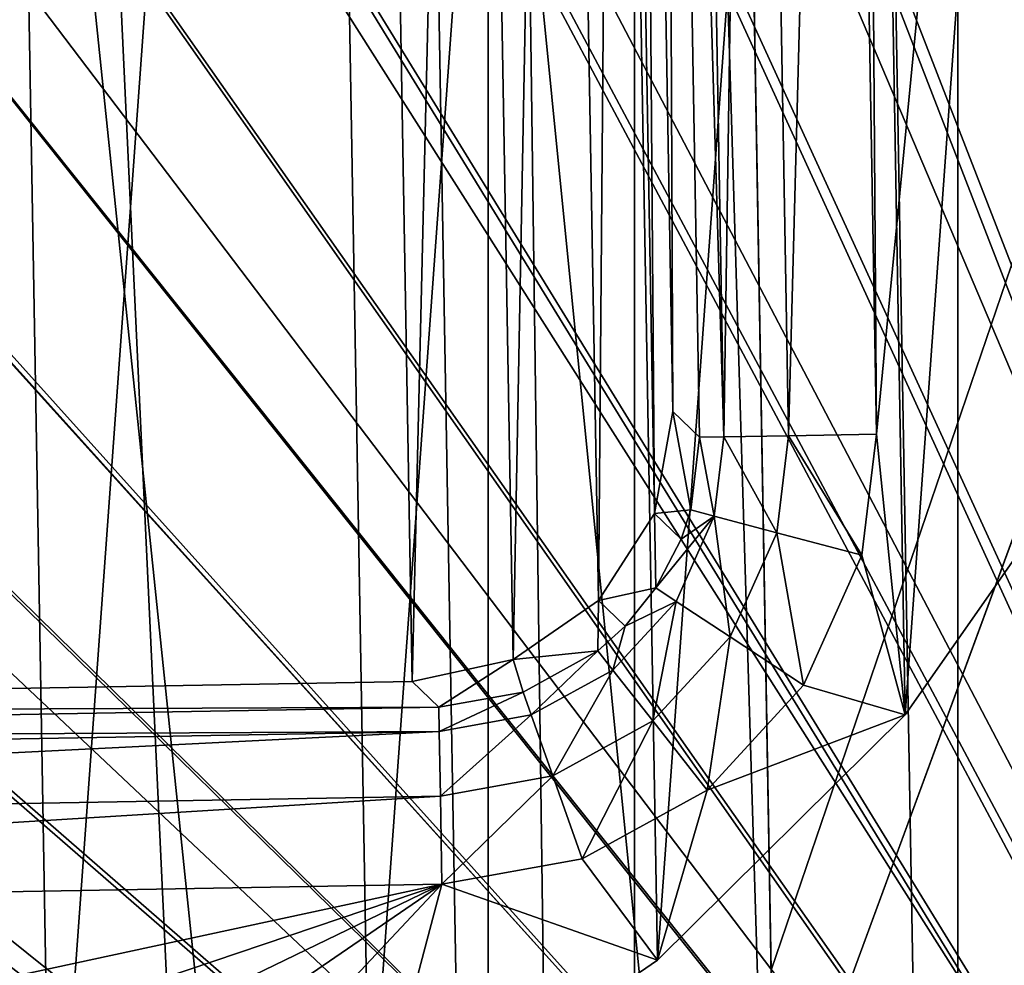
# Model space of a CAD drawing. Header units: millimetres. Extents: x 1 to 57, y -333 to -225.
# Tile 17 of 24: x 32.18 to 37.75, y -273.84 to -268.49. Entities that reach past the tile are written whole.
import ezdxf

# ---------------------------------------------------------------- set-up
doc = ezdxf.new("R2010")
doc.units = ezdxf.units.MM
doc.header["$LTSCALE"] = 25.4
doc.layers.get('0').update_dxf_attribs({"true_color": 0xff5454})

# ---------------------------------------------------------------- blocks, each defined once
blk = doc.blocks.new('PROFILE-MONO-7581-7584-7583.STL#2')
at = {"color": 44, "true_color": 0x92621c}
mesh = blk.add_polyface(dxfattribs=at)
corners = [(28.0672, 56.9686, 92.054), (34.9472, -9.2561, 10.6599), (29.2223, -8.8885, 10.2829), (33.7921, 56.6009, 92.4309)]
mesh.append_faces([[corners[k] for k in face] for face in [(0, 1, 2), (1, 0, 3)]], dxfattribs={"vtx0": -1, "color": 44})
mesh = blk.add_polyface(dxfattribs=at)
corners = [(33.7921, 56.6009, 92.4309), (40.4383, -10.5436, 11.7743), (34.9472, -9.2561, 10.6599), (39.2833, 55.3135, 93.5454)]
mesh.append_faces([[corners[k] for k in face] for face in [(0, 1, 2), (1, 0, 3)]], dxfattribs={"vtx0": -1, "color": 44})
mesh = blk.add_polyface(dxfattribs=at)
corners = [(37.5619, -10.9706, 12.0776), (30.9005, 55.7312, 93.0905), (32.0555, -10.1258, 11.3195), (36.4069, 54.8864, 93.8487)]
mesh.append_faces([[corners[k] for k in face] for face in [(0, 1, 2), (1, 0, 3)]], dxfattribs={"vtx0": -1, "color": 44})
mesh = blk.add_polyface(dxfattribs=at)
corners = [(42.6959, -12.7193, 13.5585), (36.4069, 54.8864, 93.8487), (37.5619, -10.9706, 12.0776), (41.5409, 53.1378, 95.3296)]
mesh.append_faces([[corners[k] for k in face] for face in [(0, 1, 2), (1, 0, 3)]], dxfattribs={"vtx0": -1, "color": 44})
at = {"color": 18, "true_color": 0x000000}
mesh = blk.add_polyface(dxfattribs=at)
corners = [(15.1096, 21.6344, 134.7723), (14.7585, -0.5, 134.7723), (14.7585, 18.5208, 134.7723), (42.7585, -0.5, 134.7723), (16.1454, 24.5915, 134.7723), (17.8139, 27.2437, 134.7723), (20.0311, 29.4576, 134.7723), (22.6857, 31.1221, 134.7723), (25.6444, 32.1535, 134.7723), (28.7585, 32.5, 134.7723), (31.8726, 32.1535, 134.7723), (34.8312, 31.1221, 134.7723), (37.4859, 29.4576, 134.7723), (39.7031, 27.2437, 134.7723), (41.3715, 24.5915, 134.7723), (42.4073, 21.6344, 134.7723), (42.7585, 18.5208, 134.7723)]
mesh.append_faces([[corners[k] for k in face] for face in [(0, 1, 2), (3, 15, 16)]], dxfattribs={"vtx0": -1, "color": 18})
mesh.append_faces([[corners[k] for k in face] for face in [(1, 0, 3)]], dxfattribs={"vtx0": -1, "vtx1": -1, "color": 18})
mesh.append_faces([[corners[k] for k in face] for face in [(3, 0, 4), (3, 4, 5), (3, 5, 6), (3, 6, 7), (3, 7, 8), (3, 8, 9), (3, 9, 10), (3, 10, 11), (3, 11, 12), (3, 12, 13), (3, 13, 14), (3, 14, 15)]], dxfattribs={"vtx0": -1, "vtx2": -1, "color": 18})
mesh = blk.add_polyface(dxfattribs=at)
corners = [(22.6857, -31.1221, 173.4723), (21.8585, 30.6902, 173.4723), (21.8585, -30.6902, 173.4723), (22.6857, 31.1221, 173.4723), (25.6444, -32.1535, 173.4723), (25.6444, 32.1535, 173.4723), (28.7585, -32.5, 173.4723), (28.7585, 32.5, 173.4723), (31.8726, -32.1535, 173.4723), (31.8726, 32.1535, 173.4723), (34.8312, -31.1221, 173.4723), (34.8312, 31.1221, 173.4723), (35.6585, -30.6902, 173.4723), (35.6585, 30.6902, 173.4723)]
mesh.append_faces([[corners[k] for k in face] for face in [(0, 1, 2), (11, 12, 13)]], dxfattribs={"vtx0": -1, "color": 18})
mesh.append_faces([[corners[k] for k in face] for face in [(1, 0, 3), (3, 4, 5), (5, 6, 7), (7, 8, 9), (9, 10, 11)]], dxfattribs={"vtx0": -1, "vtx1": -1, "color": 18})
mesh.append_faces([[corners[k] for k in face] for face in [(3, 0, 4), (5, 4, 6), (7, 6, 8), (9, 8, 10), (11, 10, 12)]], dxfattribs={"vtx0": -1, "vtx2": -1, "color": 18})
mesh = blk.add_polyface(dxfattribs=at)
corners = [(42.4293, -0.1292, 134.7723), (15.1293, 18.5208, 134.7723), (15.1293, -0.1292, 134.7723), (15.3154, 20.7675, 134.7723), (15.8689, 22.9529, 134.7723), (16.7744, 25.0175, 134.7723), (18.0075, 26.9048, 134.7723), (19.5344, 28.5634, 134.7723), (21.3134, 29.9481, 134.7723), (23.2961, 31.0211, 134.7723), (25.4284, 31.7531, 134.7723), (27.6521, 32.1242, 134.7723), (29.9065, 32.1242, 134.7723), (32.1301, 31.7531, 134.7723), (34.2624, 31.0211, 134.7723), (36.2451, 29.9481, 134.7723), (38.0242, 28.5634, 134.7723), (39.551, 26.9048, 134.7723), (40.7841, 25.0175, 134.7723), (41.6897, 22.9529, 134.7723), (42.2431, 20.7675, 134.7723), (42.4293, 18.5208, 134.7723)]
mesh.append_faces([[corners[k] for k in face] for face in [(0, 1, 2), (20, 0, 21)]], dxfattribs={"vtx0": -1, "color": 18})
mesh.append_faces([[corners[k] for k in face] for face in [(1, 0, 3), (3, 0, 4), (4, 0, 5), (5, 0, 6), (6, 0, 7), (7, 0, 8), (8, 0, 9), (9, 0, 10), (10, 0, 11), (11, 0, 12), (12, 0, 13), (13, 0, 14), (14, 0, 15), (15, 0, 16), (16, 0, 17), (17, 0, 18), (18, 0, 19), (19, 0, 20)]], dxfattribs={"vtx0": -1, "vtx1": -1, "color": 18})
mesh = blk.add_polyface(dxfattribs=at)
corners = [(15.4446, 20.746, 127.2723), (15.2602, 0.0017, 127.2723), (15.2602, 18.5208, 127.2723), (42.2984, 0.0017, 127.2723), (15.9927, 22.9104, 127.2723), (16.8896, 24.9552, 127.2723), (18.1108, 26.8244, 127.2723), (19.623, 28.4671, 127.2723), (21.385, 29.8385, 127.2723), (23.3487, 30.9012, 127.2723), (25.4605, 31.6262, 127.2723), (27.6629, 31.9937, 127.2723), (29.8957, 31.9937, 127.2723), (32.098, 31.6262, 127.2723), (34.2098, 30.9012, 127.2723), (36.1735, 29.8385, 127.2723), (37.9355, 28.4671, 127.2723), (39.4477, 26.8244, 127.2723), (40.6689, 24.9552, 127.2723), (41.5658, 22.9104, 127.2723), (42.114, 20.746, 127.2723), (42.2984, 18.5208, 127.2723)]
mesh.append_faces([[corners[k] for k in face] for face in [(0, 1, 2), (3, 20, 21)]], dxfattribs={"vtx0": -1, "color": 18})
mesh.append_faces([[corners[k] for k in face] for face in [(1, 0, 3)]], dxfattribs={"vtx0": -1, "vtx1": -1, "color": 18})
mesh.append_faces([[corners[k] for k in face] for face in [(3, 0, 4), (3, 4, 5), (3, 5, 6), (3, 6, 7), (3, 7, 8), (3, 8, 9), (3, 9, 10), (3, 10, 11), (3, 11, 12), (3, 12, 13), (3, 13, 14), (3, 14, 15), (3, 15, 16), (3, 16, 17), (3, 17, 18), (3, 18, 19), (3, 19, 20)]], dxfattribs={"vtx0": -1, "vtx2": -1, "color": 18})
mesh = blk.add_polyface(dxfattribs=at)
corners = [(37.4859, -29.4576, 163.0223), (35.6585, 30.6902, 163.0223), (35.6585, -30.6902, 163.0223), (37.4859, 29.4576, 163.0223), (39.7031, -27.2437, 163.0223), (39.7031, 27.2437, 163.0223), (41.3715, -24.5915, 163.0223), (41.3715, 24.5915, 163.0223), (42.4073, -21.6344, 163.0223), (42.4073, 21.6344, 163.0223), (42.7585, -18.5208, 163.0223), (42.7585, 18.5208, 163.0223)]
mesh.append_faces([[corners[k] for k in face] for face in [(0, 1, 2), (9, 10, 11)]], dxfattribs={"vtx0": -1, "color": 18})
mesh.append_faces([[corners[k] for k in face] for face in [(1, 0, 3), (3, 4, 5), (5, 6, 7), (7, 8, 9)]], dxfattribs={"vtx0": -1, "vtx1": -1, "color": 18})
mesh.append_faces([[corners[k] for k in face] for face in [(3, 0, 4), (5, 4, 6), (7, 6, 8), (9, 8, 10)]], dxfattribs={"vtx0": -1, "vtx2": -1, "color": 18})
mesh = blk.add_polyface(dxfattribs=at)
corners = [(35.6585, 30.6902, 163.0223), (35.6585, -30.6902, 173.4723), (35.6585, -30.6902, 163.0223), (35.6585, 30.6902, 173.4723)]
mesh.append_faces([[corners[k] for k in face] for face in [(0, 1, 2), (1, 0, 3)]], dxfattribs={"vtx0": -1, "color": 18})
mesh = blk.add_polyface(dxfattribs=at)
corners = [(17.8425, 15.1928, 131.7723), (17.8079, 17.1646, 131.7723), (17.781, 16.1779, 131.7723), (18.126, 19.1108, 131.7723), (18.2286, 13.2589, 131.7723), (18.7864, 20.969, 131.7723), (18.9538, 11.425, 131.7723), (19.7681, 22.6794, 131.7723), (19.9948, 9.7501, 131.7723), (21.0393, 24.187, 131.7723), (21.3182, 8.288, 131.7723), (22.5593, 25.4434, 131.7723), (22.8813, 7.0856, 131.7723), (24.2793, 26.4082, 131.7723), (24.634, 6.1817, 131.7723), (26.1439, 27.0504, 131.7723), (26.52, 5.6053, 131.7723), (28.0931, 27.3494, 131.7723), (28.4785, 5.3749, 131.7723), (30.0645, 27.2955, 131.7723), (30.4467, 5.4979, 131.7723), (31.9945, 26.8904, 131.7723), (32.3614, 5.9704, 131.7723), (33.8212, 26.1473, 131.7723), (34.1609, 6.7771, 131.7723), (35.4858, 25.0899, 131.7723), (35.7874, 7.8922, 131.7723), (36.9349, 23.7523, 131.7723), (37.1887, 9.2798, 131.7723), (38.1218, 22.1774, 131.7723), (38.3197, 10.8954, 131.7723), (39.0085, 20.4159, 131.7723), (39.144, 12.6869, 131.7723), (39.5664, 18.5244, 131.7723), (39.6353, 14.5968, 131.7723), (39.7776, 16.5637, 131.7723)]
mesh.append_faces([[corners[k] for k in face] for face in [(0, 1, 2), (33, 34, 35)]], dxfattribs={"vtx0": -1, "color": 18})
mesh.append_faces([[corners[k] for k in face] for face in [(1, 0, 3), (3, 4, 5), (5, 6, 7), (7, 8, 9), (9, 10, 11), (11, 12, 13), (13, 14, 15), (15, 16, 17), (17, 18, 19), (19, 20, 21), (21, 22, 23), (23, 24, 25), (25, 26, 27), (27, 28, 29), (29, 30, 31), (31, 32, 33)]], dxfattribs={"vtx0": -1, "vtx1": -1, "color": 18})
mesh.append_faces([[corners[k] for k in face] for face in [(3, 0, 4), (5, 4, 6), (7, 6, 8), (9, 8, 10), (11, 10, 12), (13, 12, 14), (15, 14, 16), (17, 16, 18), (19, 18, 20), (21, 20, 22), (23, 22, 24), (25, 24, 26), (27, 26, 28), (29, 28, 30), (31, 30, 32), (33, 32, 34)]], dxfattribs={"vtx0": -1, "vtx2": -1, "color": 18})
mesh = blk.add_polyface(dxfattribs=at)
corners = [(17.8079, 17.1646, 127.2723), (17.8425, 15.1928, 127.2723), (17.781, 16.1779, 127.2723), (18.126, 19.1108, 127.2723), (18.2286, 13.2589, 127.2723), (18.7864, 20.969, 127.2723), (18.9538, 11.425, 127.2723), (19.7681, 22.6794, 127.2723), (19.9948, 9.7501, 127.2723), (20.5331, 21.8755, 127.2723), (20.616, 22.5594, 127.2723), (21.0393, 24.187, 127.2723), (20.9449, 23.2946, 127.2723), (21.4906, 23.887, 127.2723), (22.5593, 25.4434, 127.2723), (22.1962, 24.2752, 127.2723), (22.9888, 24.4189, 127.2723), (24.2793, 26.4082, 127.2723), (34.284, 24.617, 127.2723), (26.1439, 27.0504, 127.2723), (28.0931, 27.3494, 127.2723), (30.0645, 27.2955, 127.2723), (31.9945, 26.8904, 127.2723), (33.8212, 26.1473, 127.2723), (35.4858, 25.0899, 127.2723), (34.9679, 24.534, 127.2723), (35.7031, 24.2051, 127.2723), (36.9349, 23.7523, 127.2723), (36.2955, 23.6595, 127.2723), (36.6837, 22.9538, 127.2723), (36.8274, 22.1613, 127.2723), (37.0255, 10.8661, 127.2723), (38.1218, 22.1774, 127.2723), (37.1887, 9.2798, 127.2723), (38.3197, 10.8954, 127.2723), (39.0085, 20.4159, 127.2723), (39.144, 12.6869, 127.2723), (39.5664, 18.5244, 127.2723), (39.6353, 14.5968, 127.2723), (39.7776, 16.5637, 127.2723), (20.8748, 9.7878, 127.2723), (21.3182, 8.288, 127.2723), (20.7312, 10.5803, 127.2723), (21.263, 9.0821, 127.2723), (21.8555, 8.5365, 127.2723), (22.8813, 7.0856, 127.2723), (22.5906, 8.2075, 127.2723), (23.2745, 8.1246, 127.2723), (24.634, 6.1817, 127.2723), (34.5698, 8.3227, 127.2723), (26.52, 5.6053, 127.2723), (28.4785, 5.3749, 127.2723), (30.4467, 5.4979, 127.2723), (32.3614, 5.9704, 127.2723), (34.1609, 6.7771, 127.2723), (35.7874, 7.8922, 127.2723), (35.3623, 8.4664, 127.2723), (36.068, 8.8546, 127.2723), (36.6136, 9.447, 127.2723), (36.9425, 10.1822, 127.2723)]
mesh.append_faces([[corners[k] for k in face] for face in [(0, 1, 2), (38, 37, 39)]], dxfattribs={"vtx0": -1, "color": 18})
mesh.append_faces([[corners[k] for k in face] for face in [(1, 3, 4), (4, 5, 6), (6, 7, 8), (9, 7, 10), (10, 11, 12), (12, 11, 13), (13, 14, 15), (15, 14, 16), (16, 17, 18), (18, 24, 25), (25, 24, 26), (26, 27, 28), (28, 27, 29), (29, 27, 30), (30, 27, 31), (33, 32, 34), (34, 35, 36), (36, 37, 38), (8, 40, 41), (40, 8, 42), (42, 8, 9), (41, 44, 45), (45, 47, 48), (48, 49, 50), (50, 49, 51), (51, 49, 52), (52, 49, 53), (53, 49, 54), (54, 49, 55), (55, 57, 33)]], dxfattribs={"vtx0": -1, "vtx1": -1, "color": 18})
mesh.append_faces([[corners[k] for k in face] for face in [(8, 7, 9), (31, 32, 33)]], dxfattribs={"vtx0": -1, "vtx1": -1, "vtx2": -1, "color": 18})
mesh.append_faces([[corners[k] for k in face] for face in [(1, 0, 3), (4, 3, 5), (6, 5, 7), (10, 7, 11), (13, 11, 14), (16, 14, 17), (18, 17, 19), (18, 19, 20), (18, 20, 21), (18, 21, 22), (18, 22, 23), (18, 23, 24), (26, 24, 27), (31, 27, 32), (34, 32, 35), (36, 35, 37), (41, 40, 43), (41, 43, 44), (45, 44, 46), (45, 46, 47), (48, 47, 49), (55, 49, 56), (55, 56, 57), (33, 57, 58), (33, 58, 59), (33, 59, 31)]], dxfattribs={"vtx0": -1, "vtx2": -1, "color": 18})
mesh = blk.add_polyface(dxfattribs=at)
corners = [(21.788, 22.3232, 109.2723), (21.8768, 10.7488, 109.2723), (21.6839, 21.7473, 109.2723), (22.1045, 22.8154, 109.2723), (22.001, 10.1769, 109.2723), (22.3346, 9.6961, 109.2723), (22.5854, 23.149, 109.2723), (22.8269, 9.3795, 109.2723), (23.1573, 23.2733, 109.2723), (23.4028, 9.2754, 109.2723), (34.1557, 23.4662, 109.2723), (34.4012, 9.4683, 109.2723), (34.7317, 23.3621, 109.2723), (34.9731, 9.5925, 109.2723), (35.2239, 23.0455, 109.2723), (35.454, 9.9262, 109.2723), (35.5575, 22.5647, 109.2723), (35.7705, 10.4184, 109.2723), (35.6817, 21.9928, 109.2723), (35.8746, 10.9943, 109.2723)]
mesh.append_faces([[corners[k] for k in face] for face in [(0, 1, 2), (17, 18, 19)]], dxfattribs={"vtx0": -1, "color": 18})
mesh.append_faces([[corners[k] for k in face] for face in [(1, 3, 4), (4, 3, 5), (5, 6, 7), (7, 8, 9), (9, 10, 11), (11, 12, 13), (13, 14, 15), (15, 16, 17)]], dxfattribs={"vtx0": -1, "vtx1": -1, "color": 18})
mesh.append_faces([[corners[k] for k in face] for face in [(1, 0, 3), (5, 3, 6), (7, 6, 8), (9, 8, 10), (11, 10, 12), (13, 12, 14), (15, 14, 16), (17, 16, 18)]], dxfattribs={"vtx0": -1, "vtx2": -1, "color": 18})
mesh = blk.add_polyface(dxfattribs=at)
corners = [(36.8274, 22.1613, 127.2723), (36.5281, 10.8573, 127.1398), (36.33, 22.1526, 127.1398), (37.0255, 10.8661, 127.2723)]
mesh.append_faces([[corners[k] for k in face] for face in [(0, 1, 2), (1, 0, 3)]], dxfattribs={"vtx0": -1, "color": 18})
mesh = blk.add_polyface(dxfattribs=at)
corners = [(35.8746, 10.9943, 109.2723), (35.8275, 22.1438, 126.2811), (36.0256, 10.8485, 126.2811), (35.6817, 21.9928, 109.2723)]
mesh.append_faces([[corners[k] for k in face] for face in [(0, 1, 2), (1, 0, 3)]], dxfattribs={"vtx0": -1, "color": 18})
mesh = blk.add_polyface(dxfattribs=at)
corners = [(35.8275, 22.1438, 126.2811), (36.1625, 10.8509, 126.7774), (36.0256, 10.8485, 126.2811), (35.9644, 22.1462, 126.7774)]
mesh.append_faces([[corners[k] for k in face] for face in [(0, 1, 2), (1, 0, 3)]], dxfattribs={"vtx0": -1, "color": 18})
mesh = blk.add_polyface(dxfattribs=at)
corners = [(36.33, 22.1526, 127.1398), (36.1625, 10.8509, 126.7774), (35.9644, 22.1462, 126.7774), (36.5281, 10.8573, 127.1398)]
mesh.append_faces([[corners[k] for k in face] for face in [(0, 1, 2), (1, 0, 3)]], dxfattribs={"vtx0": -1, "color": 18})
at = {"color": 44, "true_color": 0x92621c}
mesh = blk.add_polyface(dxfattribs=at)
corners = [(36.4301, 7.8355, 114.4081), (39.6805, 17.3733, 124.1074), (40.8355, -48.4838, 42.3364), (36.2926, 15.6756, 124.1428)]
mesh.append_faces([[corners[k] for k in face] for face in [(0, 1, 2), (1, 0, 3)]], dxfattribs={"vtx0": -1, "color": 44})
mesh = blk.add_polyface(dxfattribs=at)
corners = [(39.9694, 16.1901, 125.0644), (36.4515, 6.6186, 115.3885), (41.1244, -49.667, 43.2933), (36.3139, 14.4588, 125.1231)]
mesh.append_faces([[corners[k] for k in face] for face in [(0, 1, 2), (1, 0, 3)]], dxfattribs={"vtx0": -1, "color": 44})
mesh = blk.add_polyface(dxfattribs=at)
corners = [(36.3139, 14.4588, 125.1231), (36.4301, 7.8355, 114.4081), (36.4515, 6.6186, 115.3885), (36.2926, 15.6756, 124.1428)]
mesh.append_faces([[corners[k] for k in face] for face in [(0, 1, 2), (1, 0, 3)]], dxfattribs={"vtx0": -1, "color": 44})
at = {"color": 18, "true_color": 0x000000}
mesh = blk.add_polyface(dxfattribs=at)
corners = [(35.8746, 10.9943, 109.2723), (35.9759, 10.4382, 126.2831), (35.7705, 10.4184, 109.2723)]
mesh.append_faces([[corners[k] for k in face] for face in [(0, 1, 2)]], dxfattribs={"color": 18})
mesh = blk.add_polyface(dxfattribs=at)
corners = [(35.8746, 10.9943, 109.2723), (36.0256, 10.8485, 126.2811), (35.9759, 10.4382, 126.2831)]
mesh.append_faces([[corners[k] for k in face] for face in [(0, 1, 2)]], dxfattribs={"color": 18})
mesh = blk.add_polyface(dxfattribs=at)
corners = [(36.5281, 10.8573, 127.1398), (36.4622, 10.3094, 127.1401), (36.1625, 10.8509, 126.7774)]
mesh.append_faces([[corners[k] for k in face] for face in [(0, 1, 2)]], dxfattribs={"color": 18})
mesh = blk.add_polyface(dxfattribs=at)
corners = [(36.5281, 10.8573, 127.1398), (36.9425, 10.1822, 127.2723), (36.4622, 10.3094, 127.1401), (37.0255, 10.8661, 127.2723)]
mesh.append_faces([[corners[k] for k in face] for face in [(0, 1, 2), (1, 0, 3)]], dxfattribs={"vtx0": -1, "color": 18})
mesh = blk.add_polyface(dxfattribs=at)
corners = [(38.3197, 10.8954, 127.2723), (37.1887, 9.2798, 131.7723), (37.1887, 9.2798, 127.2723), (38.3197, 10.8954, 131.7723)]
mesh.append_faces([[corners[k] for k in face] for face in [(0, 1, 2), (1, 0, 3)]], dxfattribs={"vtx0": -1, "color": 18})
mesh = blk.add_polyface(dxfattribs=at)
corners = [(36.0256, 10.8485, 126.2811), (36.1088, 10.403, 126.7785), (35.9759, 10.4382, 126.2831)]
mesh.append_faces([[corners[k] for k in face] for face in [(0, 1, 2)]], dxfattribs={"color": 18})
mesh = blk.add_polyface(dxfattribs=at)
corners = [(36.1625, 10.8509, 126.7774), (36.1088, 10.403, 126.7785), (36.0256, 10.8485, 126.2811)]
mesh.append_faces([[corners[k] for k in face] for face in [(0, 1, 2)]], dxfattribs={"color": 18})
mesh = blk.add_polyface(dxfattribs=at)
corners = [(36.4622, 10.3094, 127.1401), (36.1088, 10.403, 126.7785), (36.1625, 10.8509, 126.7774)]
mesh.append_faces([[corners[k] for k in face] for face in [(0, 1, 2)]], dxfattribs={"color": 18})
mesh = blk.add_polyface(dxfattribs=at)
corners = [(35.7705, 10.4184, 109.2723), (35.7786, 9.997, 126.2845), (35.454, 9.9262, 109.2723)]
mesh.append_faces([[corners[k] for k in face] for face in [(0, 1, 2)]], dxfattribs={"color": 18})
mesh = blk.add_polyface(dxfattribs=at)
corners = [(35.9759, 10.4382, 126.2831), (35.9216, 10.2726, 126.2837), (35.7705, 10.4184, 109.2723)]
mesh.append_faces([[corners[k] for k in face] for face in [(0, 1, 2)]], dxfattribs={"color": 18})
mesh = blk.add_polyface(dxfattribs=at)
corners = [(35.7705, 10.4184, 109.2723), (35.9216, 10.2726, 126.2837), (35.7786, 9.997, 126.2845)]
mesh.append_faces([[corners[k] for k in face] for face in [(0, 1, 2)]], dxfattribs={"color": 18})
mesh = blk.add_polyface(dxfattribs=at)
corners = [(35.9759, 10.4382, 126.2831), (36.1088, 10.403, 126.7785), (35.9216, 10.2726, 126.2837)]
mesh.append_faces([[corners[k] for k in face] for face in [(0, 1, 2)]], dxfattribs={"color": 18})
mesh = blk.add_polyface(dxfattribs=at)
corners = [(36.1088, 10.403, 126.7785), (35.7786, 9.997, 126.2845), (35.9216, 10.2726, 126.2837)]
mesh.append_faces([[corners[k] for k in face] for face in [(0, 1, 2)]], dxfattribs={"color": 18})
mesh = blk.add_polyface(dxfattribs=at)
corners = [(36.1088, 10.403, 126.7785), (35.8938, 9.9211, 126.7793), (35.7786, 9.997, 126.2845)]
mesh.append_faces([[corners[k] for k in face] for face in [(0, 1, 2)]], dxfattribs={"color": 18})
mesh = blk.add_polyface(dxfattribs=at)
corners = [(36.1088, 10.403, 126.7785), (36.199, 9.7201, 127.1404), (35.8938, 9.9211, 126.7793), (36.4622, 10.3094, 127.1401)]
mesh.append_faces([[corners[k] for k in face] for face in [(0, 1, 2), (1, 0, 3)]], dxfattribs={"vtx0": -1, "color": 18})
mesh = blk.add_polyface(dxfattribs=at)
corners = [(36.4622, 10.3094, 127.1401), (36.6136, 9.447, 127.2723), (36.199, 9.7201, 127.1404), (36.9425, 10.1822, 127.2723)]
mesh.append_faces([[corners[k] for k in face] for face in [(0, 1, 2), (1, 0, 3)]], dxfattribs={"vtx0": -1, "color": 18})
mesh = blk.add_polyface(dxfattribs=at)
corners = [(35.7786, 9.997, 126.2845), (35.605, 9.7803, 126.2847), (35.454, 9.9262, 109.2723)]
mesh.append_faces([[corners[k] for k in face] for face in [(0, 1, 2)]], dxfattribs={"color": 18})
mesh = blk.add_polyface(dxfattribs=at)
corners = [(35.7786, 9.997, 126.2845), (35.8938, 9.9211, 126.7793), (35.605, 9.7803, 126.2847)]
mesh.append_faces([[corners[k] for k in face] for face in [(0, 1, 2)]], dxfattribs={"color": 18})
mesh = blk.add_polyface(dxfattribs=at)
corners = [(35.4512, 9.6416, 126.2846), (34.9731, 9.5925, 109.2723), (35.454, 9.9262, 109.2723)]
mesh.append_faces([[corners[k] for k in face] for face in [(0, 1, 2)]], dxfattribs={"color": 18})
mesh = blk.add_polyface(dxfattribs=at)
corners = [(35.605, 9.7803, 126.2847), (35.4512, 9.6416, 126.2846), (35.454, 9.9262, 109.2723)]
mesh.append_faces([[corners[k] for k in face] for face in [(0, 1, 2)]], dxfattribs={"color": 18})
mesh = blk.add_polyface(dxfattribs=at)
corners = [(35.8938, 9.9211, 126.7793), (35.7617, 9.2453, 127.1404), (35.5363, 9.533, 126.7794), (36.199, 9.7201, 127.1404)]
mesh.append_faces([[corners[k] for k in face] for face in [(0, 1, 2), (1, 0, 3)]], dxfattribs={"vtx0": -1, "color": 18})
mesh = blk.add_polyface(dxfattribs=at)
corners = [(35.8938, 9.9211, 126.7793), (35.5363, 9.533, 126.7794), (35.605, 9.7803, 126.2847)]
mesh.append_faces([[corners[k] for k in face] for face in [(0, 1, 2)]], dxfattribs={"color": 18})
mesh = blk.add_polyface(dxfattribs=at)
corners = [(35.5363, 9.533, 126.7794), (35.4512, 9.6416, 126.2846), (35.605, 9.7803, 126.2847)]
mesh.append_faces([[corners[k] for k in face] for face in [(0, 1, 2)]], dxfattribs={"color": 18})
mesh = blk.add_polyface(dxfattribs=at)
corners = [(36.199, 9.7201, 127.1404), (36.068, 8.8546, 127.2723), (35.7617, 9.2453, 127.1404), (36.6136, 9.447, 127.2723)]
mesh.append_faces([[corners[k] for k in face] for face in [(0, 1, 2), (1, 0, 3)]], dxfattribs={"vtx0": -1, "color": 18})
mesh = blk.add_polyface(dxfattribs=at)
corners = [(35.4512, 9.6416, 126.2846), (35.0278, 9.4087, 126.2834), (34.9731, 9.5925, 109.2723)]
mesh.append_faces([[corners[k] for k in face] for face in [(0, 1, 2)]], dxfattribs={"color": 18})
mesh = blk.add_polyface(dxfattribs=at)
corners = [(35.4512, 9.6416, 126.2846), (35.0738, 9.279, 126.7787), (35.0278, 9.4087, 126.2834), (35.5363, 9.533, 126.7794)]
mesh.append_faces([[corners[k] for k in face] for face in [(0, 1, 2), (1, 0, 3)]], dxfattribs={"vtx0": -1, "color": 18})
mesh = blk.add_polyface(dxfattribs=at)
corners = [(34.5522, 9.3225, 126.2811), (34.4012, 9.4683, 109.2723), (34.9731, 9.5925, 109.2723)]
mesh.append_faces([[corners[k] for k in face] for face in [(0, 1, 2)]], dxfattribs={"color": 18})
mesh = blk.add_polyface(dxfattribs=at)
corners = [(35.0278, 9.4087, 126.2834), (34.5522, 9.3225, 126.2811), (34.9731, 9.5925, 109.2723)]
mesh.append_faces([[corners[k] for k in face] for face in [(0, 1, 2)]], dxfattribs={"color": 18})
mesh = blk.add_polyface(dxfattribs=at)
corners = [(35.5363, 9.533, 126.7794), (35.1961, 8.9345, 127.1402), (35.0738, 9.279, 126.7787), (35.7617, 9.2453, 127.1404)]
mesh.append_faces([[corners[k] for k in face] for face in [(0, 1, 2), (1, 0, 3)]], dxfattribs={"vtx0": -1, "color": 18})
mesh = blk.add_polyface(dxfattribs=at)
corners = [(34.5522, 9.3225, 126.2811), (23.4028, 9.2754, 109.2723), (34.4012, 9.4683, 109.2723), (23.257, 9.1244, 126.2811)]
mesh.append_faces([[corners[k] for k in face] for face in [(0, 1, 2), (1, 0, 3)]], dxfattribs={"vtx0": -1, "color": 18})
mesh = blk.add_polyface(dxfattribs=at)
corners = [(34.5546, 9.1857, 126.7774), (34.5522, 9.3225, 126.2811), (35.0278, 9.4087, 126.2834)]
mesh.append_faces([[corners[k] for k in face] for face in [(0, 1, 2)]], dxfattribs={"color": 18})
mesh = blk.add_polyface(dxfattribs=at)
corners = [(35.0738, 9.279, 126.7787), (34.5546, 9.1857, 126.7774), (35.0278, 9.4087, 126.2834)]
mesh.append_faces([[corners[k] for k in face] for face in [(0, 1, 2)]], dxfattribs={"color": 18})
mesh = blk.add_polyface(dxfattribs=at)
corners = [(34.5546, 9.1857, 126.7774), (23.257, 9.1244, 126.2811), (34.5522, 9.3225, 126.2811), (23.2594, 8.9876, 126.7774)]
mesh.append_faces([[corners[k] for k in face] for face in [(0, 1, 2), (1, 0, 3)]], dxfattribs={"vtx0": -1, "color": 18})
mesh = blk.add_polyface(dxfattribs=at)
corners = [(35.0738, 9.279, 126.7787), (34.5611, 8.8201, 127.1398), (34.5546, 9.1857, 126.7774)]
mesh.append_faces([[corners[k] for k in face] for face in [(0, 1, 2)]], dxfattribs={"color": 18})
mesh = blk.add_polyface(dxfattribs=at)
corners = [(35.1961, 8.9345, 127.1402), (34.5611, 8.8201, 127.1398), (35.0738, 9.279, 126.7787)]
mesh.append_faces([[corners[k] for k in face] for face in [(0, 1, 2)]], dxfattribs={"color": 18})
mesh = blk.add_polyface(dxfattribs=at)
corners = [(35.7617, 9.2453, 127.1404), (35.3623, 8.4664, 127.2723), (35.1961, 8.9345, 127.1402), (36.068, 8.8546, 127.2723)]
mesh.append_faces([[corners[k] for k in face] for face in [(0, 1, 2), (1, 0, 3)]], dxfattribs={"vtx0": -1, "color": 18})
mesh = blk.add_polyface(dxfattribs=at)
corners = [(37.1887, 9.2798, 131.7723), (35.7874, 7.8922, 127.2723), (37.1887, 9.2798, 127.2723), (35.7874, 7.8922, 131.7723)]
mesh.append_faces([[corners[k] for k in face] for face in [(0, 1, 2), (1, 0, 3)]], dxfattribs={"vtx0": -1, "color": 18})
mesh = blk.add_polyface(dxfattribs=at)
corners = [(34.5546, 9.1857, 126.7774), (23.2658, 8.622, 127.1398), (23.2594, 8.9876, 126.7774), (34.5611, 8.8201, 127.1398)]
mesh.append_faces([[corners[k] for k in face] for face in [(0, 1, 2), (1, 0, 3)]], dxfattribs={"vtx0": -1, "color": 18})
mesh = blk.add_polyface(dxfattribs=at)
corners = [(35.1961, 8.9345, 127.1402), (34.5698, 8.3227, 127.2723), (34.5611, 8.8201, 127.1398), (35.3623, 8.4664, 127.2723)]
mesh.append_faces([[corners[k] for k in face] for face in [(0, 1, 2), (1, 0, 3)]], dxfattribs={"vtx0": -1, "color": 18})
mesh = blk.add_polyface(dxfattribs=at)
corners = [(34.5611, 8.8201, 127.1398), (23.2745, 8.1246, 127.2723), (23.2658, 8.622, 127.1398), (34.5698, 8.3227, 127.2723)]
mesh.append_faces([[corners[k] for k in face] for face in [(0, 1, 2), (1, 0, 3)]], dxfattribs={"vtx0": -1, "color": 18})
mesh = blk.add_polyface(dxfattribs=at)
corners = [(35.7874, 7.8922, 131.7723), (34.1609, 6.7771, 127.2723), (35.7874, 7.8922, 127.2723), (34.1609, 6.7771, 131.7723)]
mesh.append_faces([[corners[k] for k in face] for face in [(0, 1, 2), (1, 0, 3)]], dxfattribs={"vtx0": -1, "color": 18})

msp = doc.modelspace()

# ---------------------------------------------------------------- block references
at = {"color": 0}
msp.add_blockref('PROFILE-MONO-7581-7584-7583.STL#2', (0, -281.7), dxfattribs=at)

doc.saveas('drawing.dxf')
